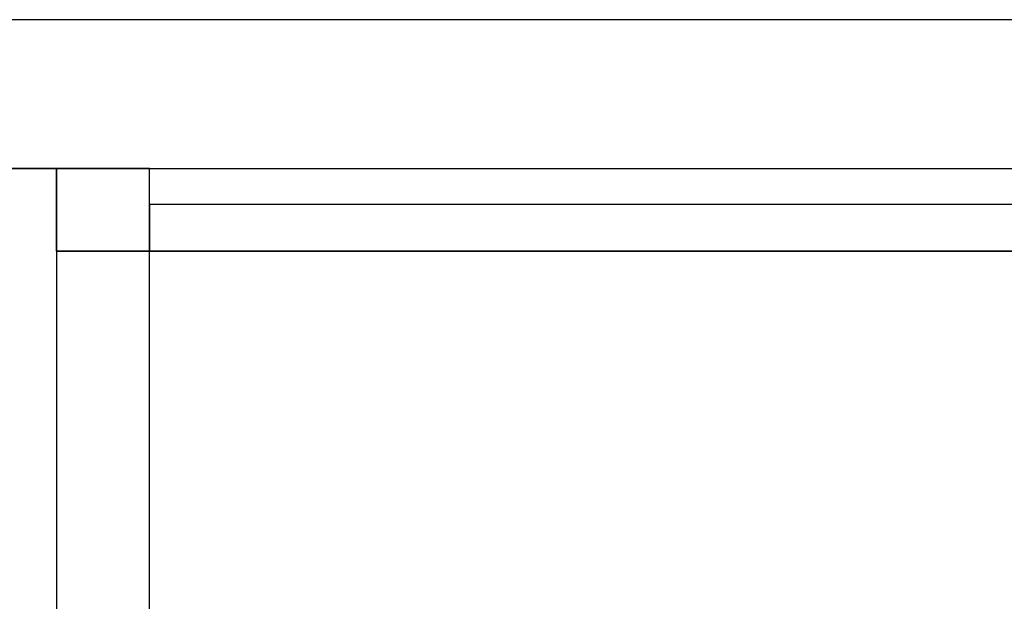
# Model space of a CAD drawing. Header units: metres. Extents: x 397.7 to 427.5, y 12.7 to 28.4.
# Tile 38 of 121: x 404.3 to 405.4, y 27.6 to 28.2. Entities that reach past the tile are written whole.
import ezdxf

# ---------------------------------------------------------------- set-up
doc = ezdxf.new("R2010")
doc.units = ezdxf.units.M
doc.layers.add('01_SUELOS', color=7, linetype='Continuous', lineweight=25, true_color=0x007f00)
doc.layers.add('A-WALL-____-MCUT', color=7, linetype='Continuous', lineweight=25)
doc.layers.add('A-WALL-____-OTLN', color=7, linetype='Continuous', lineweight=25)

# ---------------------------------------------------------------- blocks, each defined once
blk = doc.blocks.new('Family - Evans P4-154019-07_ELEC_P4')
at = {"layer": 'A-WALL-____-MCUT', "color": 253, "true_color": 0xaaaaaa}
for p, q in [((4.5488, 0.1), (0, 0.1)), ((4.5488, 0), (4.5488, 0.1)), ((0, 0), (4.5488, 0))]:
    blk.add_line(p, q, dxfattribs=at)
at = {"layer": 'A-WALL-____-OTLN', "color": 253, "true_color": 0xaaaaaa}
for p, q in [((4.5488, 0.1), (0, 0.1)), ((4.5488, 0), (4.5488, 0.1)), ((0, 0), (4.5488, 0))]:
    blk.add_line(p, q, dxfattribs=at)
at = {"layer": 'A-WALL-____-OTLN', "color": 253, "lineweight": 18, "true_color": 0xaaaaaa}
blk.add_line((0, 0), (4.5488, 0), dxfattribs=at)
blk = doc.blocks.new('Family - Evans P4-154213-07_ELEC_P4')
at = {"layer": 'A-WALL-____-MCUT', "color": 253, "true_color": 0xaaaaaa}
for p, q in [((1.25, 0.05), (0, 0.05)), ((0, 0.05), (0, 0)), ((0, 0), (1.25, 0))]:
    blk.add_line(p, q, dxfattribs=at)
at = {"layer": 'A-WALL-____-OTLN', "color": 253, "true_color": 0xaaaaaa}
for p, q in [((1.25, 0.05), (0, 0.05)), ((0, 0.05), (0, 0)), ((0, 0), (1.25, 0))]:
    blk.add_line(p, q, dxfattribs=at)
at = {"layer": 'A-WALL-____-OTLN', "color": 253, "lineweight": 18, "true_color": 0xaaaaaa}
blk.add_line((0, 0), (1.25, 0), dxfattribs=at)
blk = doc.blocks.new('Family - Evans P4-154228-07_ELEC_P4')
at = {"layer": 'A-WALL-____-MCUT', "color": 253, "true_color": 0xaaaaaa}
for p, q in [((25.5877, 0.16), (0.0332, 0.16)), ((0, 0), (25.556, 0))]:
    blk.add_line(p, q, dxfattribs=at)
at = {"layer": 'A-WALL-____-OTLN', "color": 253, "true_color": 0xaaaaaa}
for p, q in [((25.5877, 0.16), (0.0332, 0.16)), ((0, 0), (25.556, 0))]:
    blk.add_line(p, q, dxfattribs=at)
at = {"layer": 'A-WALL-____-OTLN', "color": 253, "lineweight": 18, "true_color": 0xaaaaaa}
blk.add_line((0, 0), (25.556, 0), dxfattribs=at)
blk = doc.blocks.new('Family - LONDR55-XX_ZZ-ARQ-CAA-M3D-Londres55-154484-07_ELEC_P4')
at = {"layer": '01_SUELOS', "color": 9, "true_color": 0xaad4aa}
for p, q in [((6.0418, 14.9576), (2.9635, 14.9576)), ((2.9635, 14.9576), (6.0418, 14.9576)), ((6.0418, 14.8688), (6.0418, 14.9576)), ((6.0418, 14.9576), (6.0418, 14.8688)), ((7.3418, 14.8688), (6.0418, 14.8688)), ((6.0418, 14.8688), (7.3418, 14.8688))]:
    blk.add_line(p, q, dxfattribs=at)
blk = doc.blocks.new('LONDR55-XX_ZZ-ARQ-CAA-M3D-Londres55_ifc-1-07_ELEC_P4')
at = {"layer": '01_SUELOS', "color": 253, "lineweight": 18, "true_color": 0xaaaaaa}
blk.add_blockref('Family - LONDR55-XX_ZZ-ARQ-CAA-M3D-Londres55-154484-07_ELEC_P4', (398.2952, 13.1106), dxfattribs=at)
at = {"layer": 'A-WALL-____-OTLN', "color": 253, "lineweight": 18, "true_color": 0xaaaaaa}
for name, p, rotation in [('Family - Evans P4-154228-07_ELEC_P4', (426.8464, 28.2282), 180), ('Family - Evans P4-154019-07_ELEC_P4', (404.437, 23.5195), 90)]:
    blk.add_blockref(name, p, dxfattribs=dict(at, rotation=rotation))
blk.add_blockref('Family - Evans P4-154213-07_ELEC_P4', (404.437, 27.9795), dxfattribs=at)

msp = doc.modelspace()

# ---------------------------------------------------------------- block references
at = {"lineweight": 5}
msp.add_blockref('LONDR55-XX_ZZ-ARQ-CAA-M3D-Londres55_ifc-1-07_ELEC_P4', (0, 0), dxfattribs=at)

doc.saveas('drawing.dxf')
